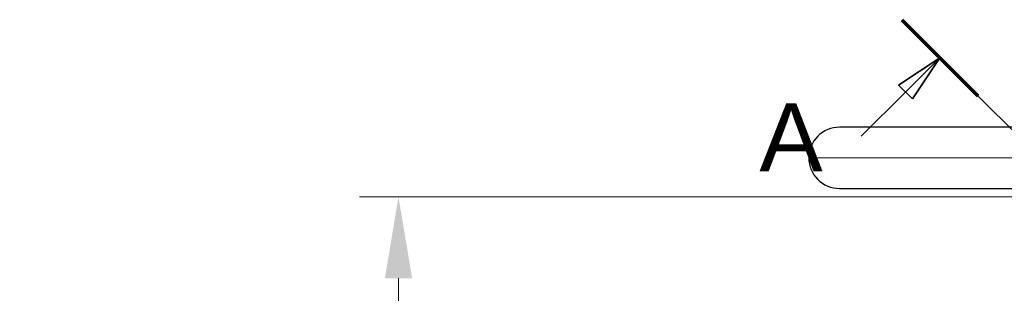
# Model space of a CAD drawing. Extents: x 12273 to 13958, y 12656 to 13854.
# Tile 9 of 21: x 13531 to 13633, y 13227 to 13256. Entities that reach past the tile are written whole.
import ezdxf

# ---------------------------------------------------------------- set-up
doc = ezdxf.new("R2010")
doc.units = 0
doc.header["$LTSCALE"] = 25.4
doc.linetypes.add('CHAIN', pattern=[0.3543, 0.2362, -0.0295, 0.0591, -0.0295])
doc.linetypes.add('DASHEDBIDOT', pattern=[12.4, 3, -3, 0.2, -3, 0.2, -3])
doc.layers.get('Defpoints').update_dxf_attribs({"linetype": 'CONTINUOUS'})
for name, color, linetype, lineweight in [('ATA-DIM', 252, 'CONTINUOUS', 25), ('ATA-SECTION', 3, 'CONTINUOUS', 35), ('Layer0000', 7, 'CONTINUOUS', 25)]:
    doc.layers.add(name, color=color, linetype=linetype, lineweight=lineweight)
doc.styles.get("Standard").update_dxf_attribs({"font": 'simplex.shx'})
doc.styles.add('주 문자 (ISO)', font='arial.ttf')
doc.dimstyles.new('ata_A1', dxfattribs={"dimtxt": 4.2, "dimasz": 4.2, "dimexe": 2, "dimexo": 2, "dimgap": 2, "dimtad": 0, "dimtih": 1, "dimtoh": 1, "dimdec": 6, "dimdsep": 46, "dimtxsty": 'Standard', "dimcen": 0, "dimclrd": 252, "dimclre": 252, "dimclrt": 4, "dimadec": 6, "dimazin": 2, "dimtfac": 1, "dimtdec": 6, "dimtofl": 0, "dimtmove": 0, "dimatfit": 3, "dimfxl": 0, "dimtolj": 1, "dimtzin": 0, "dimlwd": 0, "dimlwe": 0, "dimarcsym": 0})

# ---------------------------------------------------------------- blocks, each defined once
blk = doc.blocks.new('*D15454')
at = {"layer": 'ATA-DIM', "color": 252, "lineweight": 0}
for p, q in [((13647.53, 13237.34), (13566.4, 13237.34)), ((13570.4, 13228.94), (13570.4, 13173.42)), ((13570.4, 13100.74), (13570.4, 13156.27)), ((13647.53, 13092.34), (13566.4, 13092.34))]:
    blk.add_line(p, q, dxfattribs=at)
at = {"layer": 'ATA-DIM', "color": 252}
for points in [[(13571.8, 13228.94), (13569, 13228.94), (13570.4, 13237.34)], [(13569, 13100.74), (13571.8, 13100.74), (13570.4, 13092.34)]]:
    blk.add_solid(points, dxfattribs=at)
at = {"layer": 'Defpoints', "color": 0}
for p in [(13651.53, 13237.34), (13570.4, 13092.34), (13651.53, 13092.34)]:
    blk.add_point(p, dxfattribs=at)
at = {"layer": 'ATA-DIM', "color": 4, "insert": (13531.42, 13169.42), "char_height": 8.4, "attachment_point": 1}
blk.add_mtext('\\A1;145 SQUARE', dxfattribs=at)

msp = doc.modelspace()

# ---------------------------------------------------------------- linework, layer by layer
at = {"layer": 'ATA-SECTION', "linetype": 'Continuous', "lineweight": 70}
msp.add_line((13622.1879194, 13255.5735527), (13630.0217545, 13247.7397177), dxfattribs=at)
at = {"layer": 'ATA-SECTION', "linetype": 'Continuous'}
for p, q in [((13626.104837, 13251.6566352), (13621.8621963, 13248.8282081)), ((13622.569303, 13248.1211013), (13626.104837, 13251.6566352)), ((13623.2764098, 13247.4139945), (13626.104837, 13251.6566352)), ((13618.0213821, 13243.5731803), (13622.569303, 13248.1211013))]:
    msp.add_line(p, q, dxfattribs=at)
at = {"layer": 'ATA-SECTION', "linetype": 'CHAIN'}
msp.add_line((13630.0217545, 13247.7397177), (13787.3794957, 13090.3819765), dxfattribs=at)
at = {"layer": 'ATA-SECTION', "linetype": 'Continuous', "flags": 128}
msp.add_lwpolyline([(13623.2764022, 13247.4139954), (13626.1048286, 13251.6566349), (13621.8621986, 13248.8282086), (13623.2764022, 13247.4139954)], dxfattribs=at)
at = {"layer": 'ATA-SECTION'}
msp.add_solid([(13623.2764022, 13247.4139954), (13626.1048286, 13251.6566349), (13621.8621986, 13248.8282086), (13623.2764022, 13247.4139954)], dxfattribs=at)
at = {"layer": 'Layer0000', "color": 7, "linetype": 'Continuous', "lineweight": 25}
for p, q in [((13640.4282416, 13244.494455), (13615.7670172, 13244.494455)), ((13615.7670172, 13238.194455), (13640.4243485, 13238.194455))]:
    msp.add_line(p, q, dxfattribs=at)
at = {"layer": 'Layer0000', "color": 251, "linetype": 'DASHEDBIDOT', "lineweight": 18}
msp.add_line((13643.3335425, 13241.344455), (13612.6170172, 13241.344455), dxfattribs=at)
at = {"layer": 'Layer0000', "color": 7, "linetype": 'Continuous', "lineweight": 25}
for start, end in [(89.999999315, 180), (180, 270.000000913)]:
    msp.add_arc((13615.7670172, 13241.344455), 3.15, start, end, dxfattribs=at)

# ---------------------------------------------------------------- texts
at = {"layer": 'ATA-SECTION', "insert": (13607.5295982, 13239.9570852), "char_height": 6.9999999, "attachment_point": 7, "style": '주 문자 (ISO)'}
msp.add_mtext('A', dxfattribs=at)

# ---------------------------------------------------------------- dimensions: what is measured, and where the dimension line sits
at = {"layer": 'ATA-DIM'}
dim = msp.add_linear_dim(base=(13570.4000574, 13092.344455), p1=(13651.5268714, 13237.344455), p2=(13651.5268714, 13092.344455), angle=90, text='<> SQUARE', dimstyle='ata_A1', override={"dimscale": 2, "dimtol": 0, "dimlim": 0, "dimtp": 0, "dimtm": 0, "dimtfac": 0.571429, "dimtdec": 2, "dimtolj": 1, "dimtzin": 0}, dxfattribs=at)
dim.commit()
dim.dimension.update_dxf_attribs({"geometry": '*D15454', "text_midpoint": (13570.4000574, 13164.844455), "dimtype": 160})

doc.saveas('drawing.dxf')
